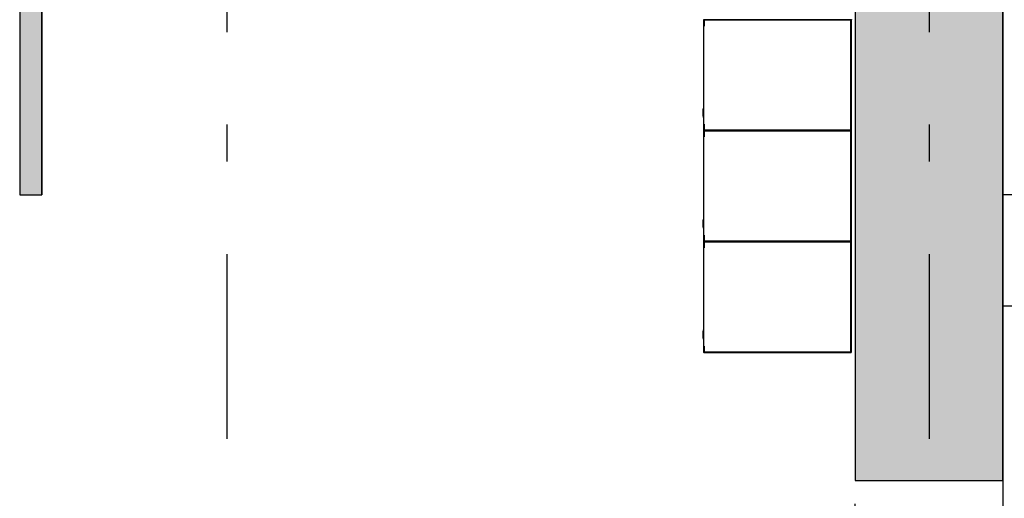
# Model space of a CAD drawing. Extents: x 2 to 87, y -108 to 11.
# Tile 227 of 256: x 19.27 to 21.93, y -18.97 to -17.67. Entities that reach past the tile are written whole.
import ezdxf

# ---------------------------------------------------------------- set-up
doc = ezdxf.new("R2010")
doc.units = 0
doc.header["$MEASUREMENT"] = 0
doc.linetypes.add('DASHDOT', pattern=[1, 0.5, -0.25, 0, -0.25])
doc.linetypes.add('DOT', pattern=[0.25, 0, -0.25])
for name, color, linetype in [('14', 7, 'CONTINUOUS'), ('16', 7, 'CONTINUOUS'), ('18', 7, 'CONTINUOUS'), ('2', 7, 'CONTINUOUS'), ('25', 7, 'CONTINUOUS'), ('5', 7, 'CONTINUOUS'), ('6', 7, 'CONTINUOUS')]:
    doc.layers.add(name, color=color, linetype=linetype)

msp = doc.modelspace()

# ---------------------------------------------------------------- linework, layer by layer
at = {"layer": '14', "color": 62, "linetype": 'Continuous'}
msp.add_line((21.9276, -18.4475), (30.422, -18.4475), dxfattribs=at)
at = {"layer": '16', "color": 62, "linetype": 'Continuous'}
for p, q in [((21.1176, -17.6744), (21.1176, -17.9728)), ((21.1184, -17.6736), (21.5168, -17.6736)), ((21.5168, -17.6736), (21.1184, -17.6736)), ((21.1184, -17.6907), (21.1184, -17.6744)), ((21.1184, -17.6744), (21.5168, -17.6744)), ((21.1192, -17.676), (21.1192, -17.6907)), ((21.5152, -17.6752), (21.12, -17.6752)), ((21.516, -17.9712), (21.516, -17.676)), ((21.5168, -17.6744), (21.5168, -17.9728)), ((21.5176, -17.9728), (21.5176, -17.6744)), ((21.1192, -17.6907), (21.1184, -17.6907)), ((21.1166, -17.9348), (21.1166, -17.9158)), ((21.1171, -17.9378), (21.1171, -17.9128)), ((21.1176, -17.9744), (21.1176, -18.2728)), ((21.1184, -17.9728), (21.1184, -17.9565)), ((21.1184, -17.9565), (21.1192, -17.9565)), ((21.5168, -17.9728), (21.1184, -17.9728)), ((21.1184, -17.9736), (21.5168, -17.9736)), ((21.5168, -17.9736), (21.1184, -17.9736)), ((21.1184, -17.9907), (21.1184, -17.9744)), ((21.1184, -17.9744), (21.5168, -17.9744)), ((21.1192, -17.9565), (21.1192, -17.9712)), ((21.1192, -17.976), (21.1192, -17.9907)), ((21.12, -17.972), (21.5152, -17.972)), ((21.5152, -17.9752), (21.12, -17.9752)), ((21.516, -18.2712), (21.516, -17.976)), ((21.5168, -17.9744), (21.5168, -18.2728)), ((21.5176, -18.2728), (21.5176, -17.9744)), ((21.1192, -17.9907), (21.1184, -17.9907)), ((21.1166, -18.2348), (21.1166, -18.2158)), ((21.1171, -18.2378), (21.1171, -18.2128)), ((21.1184, -18.2728), (21.1184, -18.2565)), ((21.1184, -18.2565), (21.1192, -18.2565)), ((21.5168, -18.2728), (21.1184, -18.2728)), ((21.1192, -18.2565), (21.1192, -18.2712)), ((21.12, -18.272), (21.5152, -18.272)), ((21.1176, -18.2744), (21.1176, -18.5728)), ((21.1184, -18.2736), (21.5168, -18.2736)), ((21.5168, -18.2736), (21.1184, -18.2736)), ((21.1184, -18.2907), (21.1184, -18.2744)), ((21.1184, -18.2744), (21.5168, -18.2744)), ((21.1192, -18.2907), (21.1184, -18.2907)), ((21.1192, -18.276), (21.1192, -18.2907)), ((21.5152, -18.2752), (21.12, -18.2752)), ((21.516, -18.5712), (21.516, -18.276)), ((21.5168, -18.2744), (21.5168, -18.5728)), ((21.5176, -18.5728), (21.5176, -18.2744)), ((21.1166, -18.5348), (21.1166, -18.5158)), ((21.1171, -18.5378), (21.1171, -18.5128)), ((21.1184, -18.5728), (21.1184, -18.5565)), ((21.1184, -18.5565), (21.1192, -18.5565)), ((21.1192, -18.5565), (21.1192, -18.5712)), ((21.5168, -18.5728), (21.1184, -18.5728)), ((21.1184, -18.5736), (21.5168, -18.5736)), ((21.12, -18.572), (21.5152, -18.572))]:
    msp.add_line(p, q, dxfattribs=at)
for points in [[(21.5168, -17.6743), (21.5169, -17.6743), (21.5169, -17.6743), (21.5169, -17.6743), (21.5169, -17.6743), (21.5169, -17.6743), (21.5169, -17.6743), (21.5169, -17.6743), (21.5169, -17.6743), (21.5169, -17.6743), (21.5169, -17.6743), (21.5169, -17.6743), (21.5169, -17.6743), (21.5169, -17.6743), (21.5169, -17.6743), (21.5169, -17.6743), (21.5169, -17.6743), (21.5169, -17.6743), (21.5169, -17.6743), (21.5169, -17.6743), (21.5169, -17.6743), (21.5169, -17.6743), (21.5169, -17.6743), (21.5169, -17.6743), (21.5169, -17.6742), (21.517, -17.6742), (21.517, -17.6742), (21.517, -17.6742), (21.517, -17.6742), (21.517, -17.6742), (21.517, -17.6742), (21.517, -17.6742), (21.517, -17.6742), (21.517, -17.6742), (21.517, -17.6742), (21.517, -17.6742), (21.517, -17.6742), (21.517, -17.6742), (21.517, -17.6742), (21.517, -17.6742), (21.517, -17.6742), (21.517, -17.6742), (21.517, -17.6742), (21.517, -17.6742), (21.517, -17.6742), (21.517, -17.6742), (21.517, -17.6742), (21.517, -17.6742), (21.517, -17.6742), (21.517, -17.6742), (21.5171, -17.6741), (21.5171, -17.6741), (21.5171, -17.6741), (21.5171, -17.6741), (21.5171, -17.6741), (21.5171, -17.6741), (21.5171, -17.6741), (21.5171, -17.6741), (21.5171, -17.6741), (21.5171, -17.6741), (21.5171, -17.6741), (21.5171, -17.6741), (21.5171, -17.6741), (21.5171, -17.6741), (21.5171, -17.6741), (21.5171, -17.6741), (21.5171, -17.6741), (21.5171, -17.6741), (21.5171, -17.6741), (21.5171, -17.6741), (21.5171, -17.6741), (21.5171, -17.6741), (21.5171, -17.6741), (21.5171, -17.6741), (21.5171, -17.6741), (21.5171, -17.6741), (21.5171, -17.6741), (21.5172, -17.674), (21.5173, -17.6739), (21.5173, -17.6739), (21.5173, -17.6739), (21.5173, -17.6739), (21.5173, -17.6739), (21.5173, -17.6739), (21.5173, -17.6739), (21.5173, -17.6739), (21.5173, -17.6739), (21.5173, -17.6739), (21.5173, -17.6739), (21.5173, -17.6739), (21.5173, -17.6739), (21.5173, -17.6739), (21.5173, -17.6739), (21.5173, -17.6739), (21.5173, -17.6739), (21.5173, -17.6739), (21.5173, -17.6739), (21.5173, -17.6739), (21.5173, -17.6739), (21.5173, -17.6739), (21.5173, -17.6739), (21.5173, -17.6739), (21.5173, -17.6739), (21.5173, -17.6739), (21.5173, -17.6739), (21.5173, -17.6739), (21.5173, -17.6739), (21.5173, -17.6739), (21.5173, -17.6739), (21.5173, -17.6739), (21.5173, -17.6739), (21.5173, -17.6739), (21.5174, -17.6738), (21.5174, -17.6738), (21.5174, -17.6738), (21.5174, -17.6738), (21.5174, -17.6738), (21.5174, -17.6738), (21.5174, -17.6738), (21.5174, -17.6738), (21.5174, -17.6738), (21.5174, -17.6738), (21.5174, -17.6738), (21.5174, -17.6738), (21.5174, -17.6738), (21.5174, -17.6738), (21.5174, -17.6738), (21.5174, -17.6738), (21.5174, -17.6738), (21.5174, -17.6738), (21.5174, -17.6738), (21.5174, -17.6738), (21.5174, -17.6738), (21.5174, -17.6738), (21.5174, -17.6738), (21.5174, -17.6738), (21.5174, -17.6738), (21.5174, -17.6738), (21.5174, -17.6738), (21.5174, -17.6738), (21.5174, -17.6738), (21.5174, -17.6738), (21.5174, -17.6738), (21.5174, -17.6738), (21.5174, -17.6738), (21.5174, -17.6738), (21.5174, -17.6738), (21.5174, -17.6738), (21.5174, -17.6738), (21.5174, -17.6738), (21.5174, -17.6738), (21.5174, -17.6738), (21.5174, -17.6738), (21.5175, -17.6737), (21.5175, -17.6736), (21.5176, -17.6736)], [(21.5175, -17.6735), (21.5176, -17.6736)], [(21.5168, -17.9728), (21.5169, -17.9729), (21.5169, -17.9729), (21.5169, -17.9729), (21.5169, -17.9729), (21.5169, -17.9729), (21.5169, -17.9729), (21.5169, -17.9729), (21.5169, -17.9729), (21.5169, -17.9729), (21.5169, -17.9729), (21.5169, -17.9729), (21.5169, -17.9729), (21.5169, -17.9729), (21.5169, -17.9729), (21.5169, -17.9729), (21.5169, -17.9729), (21.5169, -17.9729), (21.5169, -17.9729), (21.5169, -17.9729), (21.5169, -17.9729), (21.5169, -17.9729), (21.5169, -17.9729), (21.5169, -17.9729), (21.5169, -17.9729), (21.517, -17.973), (21.517, -17.973), (21.517, -17.973), (21.517, -17.973), (21.517, -17.973), (21.517, -17.973), (21.517, -17.973), (21.517, -17.973), (21.517, -17.973), (21.517, -17.973), (21.517, -17.973), (21.517, -17.973), (21.517, -17.973), (21.517, -17.973), (21.517, -17.973), (21.517, -17.973), (21.517, -17.973), (21.517, -17.973), (21.517, -17.973), (21.517, -17.973), (21.517, -17.973), (21.517, -17.973), (21.517, -17.973), (21.517, -17.973), (21.517, -17.973), (21.5171, -17.9731), (21.5171, -17.9731), (21.5171, -17.9731), (21.5171, -17.9731), (21.5171, -17.9731), (21.5171, -17.9731), (21.5171, -17.9731), (21.5171, -17.9731), (21.5171, -17.9731), (21.5171, -17.9731), (21.5171, -17.9731), (21.5171, -17.9731), (21.5171, -17.9731), (21.5171, -17.9731), (21.5171, -17.9731), (21.5171, -17.9731), (21.5171, -17.9731), (21.5171, -17.9731), (21.5171, -17.9731), (21.5171, -17.9731), (21.5171, -17.9731), (21.5171, -17.9731), (21.5171, -17.9731), (21.5171, -17.9731), (21.5171, -17.9731), (21.5171, -17.9731), (21.5171, -17.9731), (21.5172, -17.9732), (21.5173, -17.9733), (21.5173, -17.9733), (21.5173, -17.9733), (21.5173, -17.9733), (21.5173, -17.9733), (21.5173, -17.9733), (21.5173, -17.9733), (21.5173, -17.9733), (21.5173, -17.9733), (21.5173, -17.9733), (21.5173, -17.9733), (21.5173, -17.9733), (21.5173, -17.9733), (21.5173, -17.9733), (21.5173, -17.9733), (21.5173, -17.9733), (21.5173, -17.9733), (21.5173, -17.9733), (21.5173, -17.9733), (21.5173, -17.9733), (21.5173, -17.9733), (21.5173, -17.9733), (21.5173, -17.9733), (21.5173, -17.9733), (21.5173, -17.9733), (21.5173, -17.9733), (21.5173, -17.9733), (21.5173, -17.9733), (21.5173, -17.9733), (21.5173, -17.9733), (21.5173, -17.9733), (21.5173, -17.9733), (21.5173, -17.9733), (21.5173, -17.9733), (21.5174, -17.9734), (21.5174, -17.9734), (21.5174, -17.9734), (21.5174, -17.9734), (21.5174, -17.9734), (21.5174, -17.9734), (21.5174, -17.9734), (21.5174, -17.9734), (21.5174, -17.9734), (21.5174, -17.9734), (21.5174, -17.9734), (21.5174, -17.9734), (21.5174, -17.9734), (21.5174, -17.9734), (21.5174, -17.9734), (21.5174, -17.9734), (21.5174, -17.9734), (21.5174, -17.9734), (21.5174, -17.9734), (21.5174, -17.9734), (21.5174, -17.9734), (21.5174, -17.9734), (21.5174, -17.9734), (21.5174, -17.9734), (21.5174, -17.9734), (21.5174, -17.9734), (21.5174, -17.9734), (21.5174, -17.9734), (21.5174, -17.9734), (21.5174, -17.9734), (21.5174, -17.9734), (21.5174, -17.9734), (21.5174, -17.9734), (21.5174, -17.9734), (21.5174, -17.9734), (21.5174, -17.9734), (21.5174, -17.9734), (21.5174, -17.9734), (21.5174, -17.9734), (21.5174, -17.9734), (21.5174, -17.9734), (21.5175, -17.9735), (21.5176, -17.9736)], [(21.5168, -17.9743), (21.5169, -17.9743), (21.5169, -17.9743), (21.5169, -17.9743), (21.5169, -17.9743), (21.5169, -17.9743), (21.5169, -17.9743), (21.5169, -17.9743), (21.5169, -17.9743), (21.5169, -17.9743), (21.5169, -17.9743), (21.5169, -17.9743), (21.5169, -17.9743), (21.5169, -17.9743), (21.5169, -17.9743), (21.5169, -17.9743), (21.5169, -17.9743), (21.5169, -17.9743), (21.5169, -17.9743), (21.5169, -17.9743), (21.5169, -17.9743), (21.5169, -17.9743), (21.5169, -17.9743), (21.5169, -17.9743), (21.5169, -17.9742), (21.517, -17.9742), (21.517, -17.9742), (21.517, -17.9742), (21.517, -17.9742), (21.517, -17.9742), (21.517, -17.9742), (21.517, -17.9742), (21.517, -17.9742), (21.517, -17.9742), (21.517, -17.9742), (21.517, -17.9742), (21.517, -17.9742), (21.517, -17.9742), (21.517, -17.9742), (21.517, -17.9742), (21.517, -17.9742), (21.517, -17.9742), (21.517, -17.9742), (21.517, -17.9742), (21.517, -17.9742), (21.517, -17.9742), (21.517, -17.9742), (21.517, -17.9742), (21.517, -17.9742), (21.517, -17.9742), (21.5171, -17.9741), (21.5171, -17.9741), (21.5171, -17.9741), (21.5171, -17.9741), (21.5171, -17.9741), (21.5171, -17.9741), (21.5171, -17.9741), (21.5171, -17.9741), (21.5171, -17.9741), (21.5171, -17.9741), (21.5171, -17.9741), (21.5171, -17.9741), (21.5171, -17.9741), (21.5171, -17.9741), (21.5171, -17.9741), (21.5171, -17.9741), (21.5171, -17.9741), (21.5171, -17.9741), (21.5171, -17.9741), (21.5171, -17.9741), (21.5171, -17.9741), (21.5171, -17.9741), (21.5171, -17.9741), (21.5171, -17.9741), (21.5171, -17.9741), (21.5171, -17.9741), (21.5171, -17.9741), (21.5172, -17.974), (21.5173, -17.9739), (21.5173, -17.9739), (21.5173, -17.9739), (21.5173, -17.9739), (21.5173, -17.9739), (21.5173, -17.9739), (21.5173, -17.9739), (21.5173, -17.9739), (21.5173, -17.9739), (21.5173, -17.9739), (21.5173, -17.9739), (21.5173, -17.9739), (21.5173, -17.9739), (21.5173, -17.9739), (21.5173, -17.9739), (21.5173, -17.9739), (21.5173, -17.9739), (21.5173, -17.9739), (21.5173, -17.9739), (21.5173, -17.9739), (21.5173, -17.9739), (21.5173, -17.9739), (21.5173, -17.9739), (21.5173, -17.9739), (21.5173, -17.9739), (21.5173, -17.9739), (21.5173, -17.9739), (21.5173, -17.9739), (21.5173, -17.9739), (21.5173, -17.9739), (21.5173, -17.9739), (21.5173, -17.9739), (21.5173, -17.9739), (21.5173, -17.9739), (21.5174, -17.9738), (21.5174, -17.9738), (21.5174, -17.9738), (21.5174, -17.9738), (21.5174, -17.9738), (21.5174, -17.9738), (21.5174, -17.9738), (21.5174, -17.9738), (21.5174, -17.9738), (21.5174, -17.9738), (21.5174, -17.9738), (21.5174, -17.9738), (21.5174, -17.9738), (21.5174, -17.9738), (21.5174, -17.9738), (21.5174, -17.9738), (21.5174, -17.9738), (21.5174, -17.9738), (21.5174, -17.9738), (21.5174, -17.9738), (21.5174, -17.9738), (21.5174, -17.9738), (21.5174, -17.9738), (21.5174, -17.9738), (21.5174, -17.9738), (21.5174, -17.9738), (21.5174, -17.9738), (21.5174, -17.9738), (21.5174, -17.9738), (21.5174, -17.9738), (21.5174, -17.9738), (21.5174, -17.9738), (21.5174, -17.9738), (21.5174, -17.9738), (21.5174, -17.9738), (21.5174, -17.9738), (21.5174, -17.9738), (21.5174, -17.9738), (21.5174, -17.9738), (21.5174, -17.9738), (21.5174, -17.9738), (21.5175, -17.9737), (21.5175, -17.9736), (21.5176, -17.9736)], [(21.5168, -18.2728), (21.5169, -18.2729), (21.5169, -18.2729), (21.5169, -18.2729), (21.5169, -18.2729), (21.5169, -18.2729), (21.5169, -18.2729), (21.5169, -18.2729), (21.5169, -18.2729), (21.5169, -18.2729), (21.5169, -18.2729), (21.5169, -18.2729), (21.5169, -18.2729), (21.5169, -18.2729), (21.5169, -18.2729), (21.5169, -18.2729), (21.5169, -18.2729), (21.5169, -18.2729), (21.5169, -18.2729), (21.5169, -18.2729), (21.5169, -18.2729), (21.5169, -18.2729), (21.5169, -18.2729), (21.5169, -18.2729), (21.5169, -18.2729), (21.517, -18.273), (21.517, -18.273), (21.517, -18.273), (21.517, -18.273), (21.517, -18.273), (21.517, -18.273), (21.517, -18.273), (21.517, -18.273), (21.517, -18.273), (21.517, -18.273), (21.517, -18.273), (21.517, -18.273), (21.517, -18.273), (21.517, -18.273), (21.517, -18.273), (21.517, -18.273), (21.517, -18.273), (21.517, -18.273), (21.517, -18.273), (21.517, -18.273), (21.517, -18.273), (21.517, -18.273), (21.517, -18.273), (21.517, -18.273), (21.517, -18.273), (21.5172, -18.2732), (21.5173, -18.2733), (21.5173, -18.2733), (21.5173, -18.2733), (21.5173, -18.2733), (21.5173, -18.2733), (21.5173, -18.2733), (21.5173, -18.2733), (21.5173, -18.2733), (21.5173, -18.2733), (21.5173, -18.2733), (21.5173, -18.2733), (21.5173, -18.2733), (21.5173, -18.2733), (21.5173, -18.2733), (21.5173, -18.2733), (21.5173, -18.2733), (21.5173, -18.2733), (21.5173, -18.2733), (21.5173, -18.2733), (21.5173, -18.2733), (21.5173, -18.2733), (21.5173, -18.2733), (21.5173, -18.2733), (21.5173, -18.2733), (21.5173, -18.2733), (21.5173, -18.2733), (21.5173, -18.2733), (21.5173, -18.2733), (21.5173, -18.2733), (21.5173, -18.2733), (21.5173, -18.2733), (21.5173, -18.2733), (21.5173, -18.2733), (21.5173, -18.2733), (21.5174, -18.2734), (21.5174, -18.2734), (21.5174, -18.2734), (21.5174, -18.2734), (21.5174, -18.2734), (21.5174, -18.2734), (21.5174, -18.2734), (21.5174, -18.2734), (21.5174, -18.2734), (21.5174, -18.2734), (21.5174, -18.2734), (21.5174, -18.2734), (21.5174, -18.2734), (21.5174, -18.2734), (21.5174, -18.2734), (21.5174, -18.2734), (21.5174, -18.2734), (21.5174, -18.2734), (21.5174, -18.2734), (21.5174, -18.2734), (21.5174, -18.2734), (21.5174, -18.2734), (21.5174, -18.2734), (21.5174, -18.2734), (21.5174, -18.2734), (21.5174, -18.2734), (21.5174, -18.2734), (21.5174, -18.2734), (21.5174, -18.2734), (21.5174, -18.2734), (21.5174, -18.2734), (21.5174, -18.2734), (21.5174, -18.2734), (21.5174, -18.2734), (21.5174, -18.2734), (21.5174, -18.2734), (21.5174, -18.2734), (21.5174, -18.2734), (21.5174, -18.2734), (21.5174, -18.2734), (21.5174, -18.2734), (21.5175, -18.2735), (21.5176, -18.2736)], [(21.5168, -18.2743), (21.5169, -18.2743), (21.5169, -18.2743), (21.5169, -18.2743), (21.5169, -18.2743), (21.5169, -18.2743), (21.5169, -18.2743), (21.5169, -18.2743), (21.5169, -18.2743), (21.5169, -18.2743), (21.5169, -18.2743), (21.5169, -18.2743), (21.5169, -18.2743), (21.5169, -18.2743), (21.5169, -18.2743), (21.5169, -18.2743), (21.5169, -18.2743), (21.5169, -18.2743), (21.5169, -18.2743), (21.5169, -18.2743), (21.5169, -18.2743), (21.5169, -18.2743), (21.5169, -18.2743), (21.5169, -18.2743), (21.5169, -18.2742), (21.517, -18.2742), (21.517, -18.2742), (21.517, -18.2742), (21.517, -18.2742), (21.517, -18.2742), (21.517, -18.2742), (21.517, -18.2742), (21.517, -18.2742), (21.517, -18.2742), (21.517, -18.2742), (21.517, -18.2742), (21.517, -18.2742), (21.517, -18.2742), (21.517, -18.2742), (21.517, -18.2742), (21.517, -18.2742), (21.517, -18.2742), (21.517, -18.2742), (21.517, -18.2742), (21.517, -18.2742), (21.517, -18.2742), (21.517, -18.2742), (21.517, -18.2742), (21.517, -18.2742), (21.517, -18.2742), (21.5171, -18.2741), (21.5171, -18.2741), (21.5171, -18.2741), (21.5171, -18.2741), (21.5171, -18.2741), (21.5171, -18.2741), (21.5171, -18.2741), (21.5171, -18.2741), (21.5171, -18.2741), (21.5171, -18.2741), (21.5171, -18.2741), (21.5171, -18.2741), (21.5171, -18.2741), (21.5171, -18.2741), (21.5171, -18.2741), (21.5171, -18.2741), (21.5171, -18.2741), (21.5171, -18.2741), (21.5171, -18.2741), (21.5171, -18.2741), (21.5171, -18.2741), (21.5171, -18.2741), (21.5171, -18.2741), (21.5171, -18.2741), (21.5171, -18.2741), (21.5171, -18.2741), (21.5171, -18.2741), (21.5172, -18.274), (21.5173, -18.2739), (21.5173, -18.2739), (21.5173, -18.2739), (21.5173, -18.2739), (21.5173, -18.2739), (21.5173, -18.2739), (21.5173, -18.2739), (21.5173, -18.2739), (21.5173, -18.2739), (21.5173, -18.2739), (21.5173, -18.2739), (21.5173, -18.2739), (21.5173, -18.2739), (21.5173, -18.2739), (21.5173, -18.2739), (21.5173, -18.2739), (21.5173, -18.2739), (21.5173, -18.2739), (21.5173, -18.2739), (21.5173, -18.2739), (21.5173, -18.2739), (21.5173, -18.2739), (21.5173, -18.2739), (21.5173, -18.2739), (21.5173, -18.2739), (21.5173, -18.2739), (21.5173, -18.2739), (21.5173, -18.2739), (21.5173, -18.2739), (21.5173, -18.2739), (21.5173, -18.2739), (21.5173, -18.2739), (21.5173, -18.2739), (21.5173, -18.2739), (21.5174, -18.2738), (21.5174, -18.2738), (21.5174, -18.2738), (21.5174, -18.2738), (21.5174, -18.2738), (21.5174, -18.2738), (21.5174, -18.2738), (21.5174, -18.2738), (21.5174, -18.2738), (21.5174, -18.2738), (21.5174, -18.2738), (21.5174, -18.2738), (21.5174, -18.2738), (21.5174, -18.2738), (21.5174, -18.2738), (21.5174, -18.2738), (21.5174, -18.2738), (21.5174, -18.2738), (21.5174, -18.2738), (21.5174, -18.2738), (21.5174, -18.2738), (21.5174, -18.2738), (21.5174, -18.2738), (21.5174, -18.2738), (21.5174, -18.2738), (21.5174, -18.2738), (21.5174, -18.2738), (21.5174, -18.2738), (21.5174, -18.2738), (21.5174, -18.2738), (21.5174, -18.2738), (21.5174, -18.2738), (21.5174, -18.2738), (21.5174, -18.2738), (21.5174, -18.2738), (21.5174, -18.2738), (21.5174, -18.2738), (21.5174, -18.2738), (21.5174, -18.2738), (21.5174, -18.2738), (21.5174, -18.2738), (21.5175, -18.2737), (21.5175, -18.2736), (21.5176, -18.2736)], [(21.5168, -18.5728), (21.5169, -18.5729), (21.5169, -18.5729), (21.5169, -18.5729), (21.5169, -18.5729), (21.5169, -18.5729), (21.5169, -18.5729), (21.5169, -18.5729), (21.5169, -18.5729), (21.5169, -18.5729), (21.5169, -18.5729), (21.5169, -18.5729), (21.5169, -18.5729), (21.5169, -18.5729), (21.5169, -18.5729), (21.5169, -18.5729), (21.5169, -18.5729), (21.5169, -18.5729), (21.5169, -18.5729), (21.5169, -18.5729), (21.5169, -18.5729), (21.5169, -18.5729), (21.5169, -18.5729), (21.5169, -18.5729), (21.5169, -18.5729), (21.517, -18.573), (21.517, -18.573), (21.517, -18.573), (21.517, -18.573), (21.517, -18.573), (21.517, -18.573), (21.517, -18.573), (21.517, -18.573), (21.517, -18.573), (21.517, -18.573), (21.517, -18.573), (21.517, -18.573), (21.517, -18.573), (21.517, -18.573), (21.517, -18.573), (21.517, -18.573), (21.517, -18.573), (21.517, -18.573), (21.517, -18.573), (21.517, -18.573), (21.517, -18.573), (21.517, -18.573), (21.517, -18.573), (21.517, -18.573), (21.517, -18.573), (21.5171, -18.5731), (21.5171, -18.5731), (21.5171, -18.5731), (21.5171, -18.5731), (21.5171, -18.5731), (21.5171, -18.5731), (21.5171, -18.5731), (21.5171, -18.5731), (21.5171, -18.5731), (21.5171, -18.5731), (21.5171, -18.5731), (21.5171, -18.5731), (21.5171, -18.5731), (21.5171, -18.5731), (21.5171, -18.5731), (21.5171, -18.5731), (21.5171, -18.5731), (21.5171, -18.5731), (21.5171, -18.5731), (21.5171, -18.5731), (21.5171, -18.5731), (21.5171, -18.5731), (21.5171, -18.5731), (21.5171, -18.5731), (21.5171, -18.5731), (21.5171, -18.5731), (21.5171, -18.5731), (21.5172, -18.5732), (21.5173, -18.5733), (21.5173, -18.5733), (21.5173, -18.5733), (21.5173, -18.5733), (21.5173, -18.5733), (21.5173, -18.5733), (21.5173, -18.5733), (21.5173, -18.5733), (21.5173, -18.5733), (21.5173, -18.5733), (21.5173, -18.5733), (21.5173, -18.5733), (21.5173, -18.5733), (21.5173, -18.5733), (21.5173, -18.5733), (21.5173, -18.5733), (21.5173, -18.5733), (21.5173, -18.5733), (21.5173, -18.5733), (21.5173, -18.5733), (21.5173, -18.5733), (21.5173, -18.5733), (21.5173, -18.5733), (21.5173, -18.5733), (21.5173, -18.5733), (21.5173, -18.5733), (21.5173, -18.5733), (21.5173, -18.5733), (21.5173, -18.5733), (21.5173, -18.5733), (21.5173, -18.5733), (21.5173, -18.5733), (21.5173, -18.5733), (21.5173, -18.5733), (21.5174, -18.5734), (21.5174, -18.5734), (21.5174, -18.5734), (21.5174, -18.5734), (21.5174, -18.5734), (21.5174, -18.5734), (21.5174, -18.5734), (21.5174, -18.5734), (21.5174, -18.5734), (21.5174, -18.5734), (21.5174, -18.5734), (21.5174, -18.5734), (21.5174, -18.5734), (21.5174, -18.5734), (21.5174, -18.5734), (21.5174, -18.5734), (21.5174, -18.5734), (21.5174, -18.5734), (21.5174, -18.5734), (21.5174, -18.5734), (21.5174, -18.5734), (21.5174, -18.5734), (21.5174, -18.5734), (21.5174, -18.5734), (21.5174, -18.5734), (21.5174, -18.5734), (21.5174, -18.5734), (21.5174, -18.5734), (21.5174, -18.5734), (21.5174, -18.5734), (21.5174, -18.5734), (21.5174, -18.5734), (21.5174, -18.5734), (21.5174, -18.5734), (21.5174, -18.5734), (21.5174, -18.5734), (21.5174, -18.5734), (21.5174, -18.5734), (21.5174, -18.5734), (21.5174, -18.5734), (21.5174, -18.5734), (21.5175, -18.5735), (21.5176, -18.5736)]]:
    msp.add_lwpolyline(points, dxfattribs=at)
for centre, start, end in [((21.1184, -17.6744), 90, 180), ((21.12, -17.676), 90, 180), ((21.5152, -17.676), 360, 90), ((21.5168, -17.6744), 360, 90), ((21.1184, -17.9728), 180, 270), ((21.1184, -17.9744), 90, 180), ((21.12, -17.9712), 180, 270), ((21.12, -17.976), 90, 180), ((21.5152, -17.9712), 270, 360), ((21.5152, -17.976), 360, 90), ((21.5168, -17.9728), 270, 360), ((21.5168, -17.9744), 360, 90), ((21.1184, -18.2728), 180, 270), ((21.12, -18.2712), 180, 270), ((21.5152, -18.2712), 270, 360), ((21.5168, -18.2728), 270, 360), ((21.1184, -18.2744), 90, 180), ((21.12, -18.276), 90, 180), ((21.5152, -18.276), 360, 90), ((21.5168, -18.2744), 360, 90), ((21.1184, -18.5728), 180, 270), ((21.12, -18.5712), 180, 270), ((21.5152, -18.5712), 270, 360), ((21.5168, -18.5728), 270, 360)]:
    msp.add_arc(centre, 0.0008, start, end, dxfattribs=at)
at = {"layer": '18', "color": 62, "linetype": 'Continuous'}
msp.add_line((24.4276, -18.1475), (21.9276, -18.1475), dxfattribs=at)
at = {"layer": '18', "color": 1, "linetype": 'DOT'}
msp.add_lwpolyline([(21.5276, -18.9205), (21.9276, -18.9205), (21.9276, -21.1835), (21.5276, -21.1835)], close=True, dxfattribs=at)
at = {"layer": '2', "color": 62, "linetype": 'Continuous'}
for p, q in [((21.5276, -15.1202), (21.5276, -18.9205)), ((21.9276, -18.9205), (21.9276, -15.1202)), ((21.5276, -18.9205), (21.9276, -18.9205))]:
    msp.add_line(p, q, dxfattribs=at)
at = {"layer": '25', "color": 62, "linetype": 'Continuous'}
for p, q in [((21.5276, -15.1202), (21.5276, -18.9205)), ((21.9276, -15.1202), (21.9276, -18.9205)), ((19.2676, -16.798), (19.2676, -18.0264)), ((19.3276, -16.798), (19.3276, -18.0264)), ((19.2676, -18.0264), (19.2676, -18.1475)), ((19.3276, -18.0264), (19.3276, -18.1475)), ((19.2676, -18.1475), (19.3276, -18.1475)), ((21.5276, -18.9205), (21.9276, -18.9205))]:
    msp.add_line(p, q, dxfattribs=at)
for points in [[(21.5276, -15.1202), (21.5276, -18.9205), (21.9276, -18.9205)], [(21.5276, -15.1202), (21.9276, -15.1202), (21.9276, -18.9205)], [(19.2676, -16.798), (19.2676, -18.0264), (19.3276, -18.0264)], [(19.2676, -16.798), (19.3276, -16.798), (19.3276, -18.0264)], [(19.2676, -18.0264), (19.2676, -18.1475), (19.3276, -18.1475)], [(19.2676, -18.0264), (19.3276, -18.0264), (19.3276, -18.1475)], [(19.2676, -18.1475), (19.2676, -18.1475), (19.3276, -18.1475)], [(21.5276, -18.9205), (21.5276, -18.9205), (21.9276, -18.9205)]]:
    msp.add_solid(points, dxfattribs=at)
at = {"layer": '5', "color": 7, "linetype": 'DASHDOT'}
for p, q in [((19.8276, -7.3075), (19.8276, -96.5075)), ((21.7276, -7.3075), (21.7276, -96.5075))]:
    msp.add_line(p, q, dxfattribs=at)
at = {"layer": '6', "color": 62, "linetype": 'Continuous'}
for p, q in [((19.2676, -16.798), (19.2676, -18.1475)), ((19.3276, -18.1475), (19.3276, -16.798)), ((19.2676, -18.1475), (19.3276, -18.1475))]:
    msp.add_line(p, q, dxfattribs=at)

doc.saveas('drawing.dxf')
